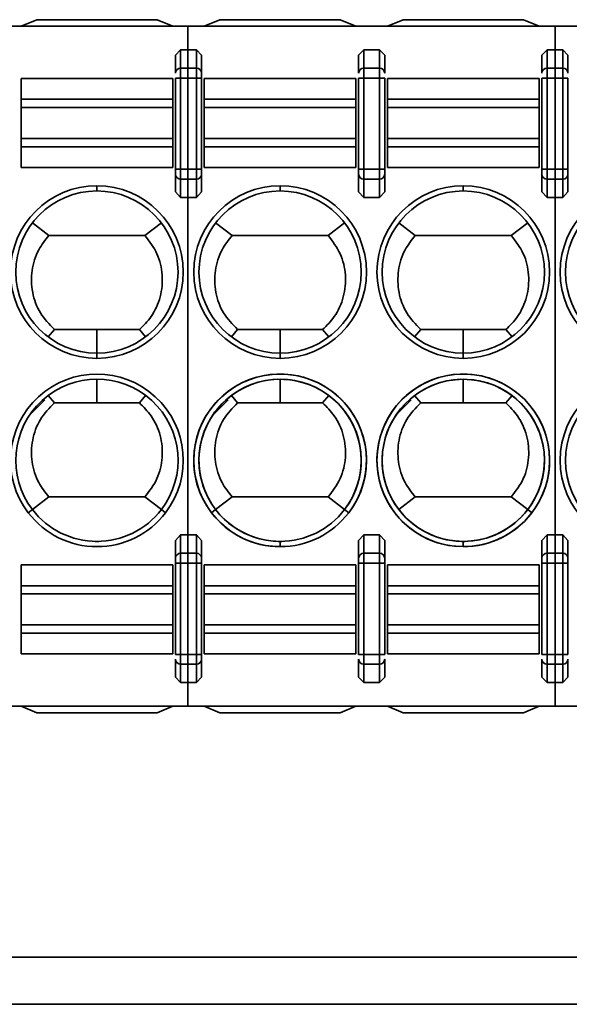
# Model space of a CAD drawing. Header units: millimetres. Extents: x 0 to 420, y 0 to 297.
# Tile 23 of 110: x 141.47 to 146.72, y 214.23 to 223.64. Entities that reach past the tile are written whole.
import ezdxf

# ---------------------------------------------------------------- set-up
doc = ezdxf.new("R2010")
doc.units = ezdxf.units.MM

msp = doc.modelspace()

# ---------------------------------------------------------------- linework, layer by layer
at = {"color": 7, "linetype": 'Continuous', "lineweight": 35}
for p, q in [((128.8786, 223.5764), (146.5819, 223.5764)), ((141.4786, 223.5764), (141.6286, 223.6389)), ((141.6286, 223.6389), (142.7786, 223.6389)), ((142.7786, 223.6389), (142.9286, 223.5764)), ((143.0714, 223.5764), (162.5286, 223.5764)), ((143.0714, 223.5764), (143.0714, 223.3516)), ((143.2286, 223.5764), (143.3786, 223.6389)), ((143.3786, 223.6389), (144.5286, 223.6389)), ((144.5286, 223.6389), (144.6786, 223.5764)), ((144.9786, 223.5764), (145.1286, 223.6389)), ((145.1286, 223.6389), (146.2786, 223.6389)), ((146.2786, 223.6389), (146.4286, 223.5764)), ((146.5819, 223.5764), (146.5819, 223.3516)), ((142.9536, 223.2983), (143.0036, 223.3516)), ((142.9536, 223.2983), (142.9536, 223.1283)), ((143.0036, 223.3516), (143.0036, 223.1753)), ((143.0036, 223.3516), (143.1536, 223.3516)), ((143.0714, 223.3516), (143.1536, 223.3516)), ((143.0714, 223.3516), (143.0714, 223.1753)), ((143.1536, 223.3516), (143.1536, 223.1753)), ((143.1536, 223.3516), (143.2036, 223.2983)), ((143.2036, 223.1283), (143.2036, 223.2983)), ((144.7036, 223.2983), (144.7536, 223.3516)), ((144.7036, 223.2983), (144.7036, 223.1283)), ((144.7536, 223.3516), (144.7536, 223.1753)), ((144.7536, 223.3516), (144.9036, 223.3516)), ((144.9036, 223.3516), (144.9036, 223.1753)), ((144.9036, 223.3516), (144.9536, 223.2983)), ((144.9536, 223.1283), (144.9536, 223.2983)), ((146.4536, 223.2983), (146.5036, 223.3516)), ((146.4536, 223.2983), (146.4536, 223.1283)), ((146.5036, 223.3516), (146.5036, 223.1753)), ((146.5036, 223.3516), (146.5819, 223.3516)), ((146.5036, 223.3516), (146.6536, 223.3516)), ((146.5819, 223.3516), (146.5819, 223.1753)), ((146.6536, 223.3516), (146.6536, 223.1753)), ((146.6536, 223.3516), (146.7036, 223.2983)), ((146.7036, 223.1283), (146.7036, 223.2983)), ((143.0036, 223.1753), (143.0036, 223.0813)), ((143.0036, 223.1753), (143.1536, 223.1753)), ((143.0714, 223.1753), (143.1536, 223.1753)), ((143.0714, 223.1753), (143.0714, 223.0813)), ((143.1536, 223.1753), (143.1536, 223.0813)), ((144.7536, 223.1753), (144.7536, 223.0813)), ((144.7536, 223.1753), (144.9036, 223.1753)), ((144.9036, 223.1753), (144.9036, 223.0813)), ((146.5036, 223.1753), (146.5036, 223.0813)), ((146.5036, 223.1753), (146.5819, 223.1753)), ((146.5036, 223.1753), (146.6536, 223.1753)), ((146.5819, 223.1753), (146.5819, 223.0813)), ((146.6536, 223.1753), (146.6536, 223.0813)), ((141.4786, 222.8779), (141.4786, 223.0764)), ((141.4786, 223.0764), (142.9286, 223.0764)), ((142.9286, 222.8779), (142.9286, 223.0764)), ((142.9536, 223.0813), (143.0036, 223.0813)), ((142.9536, 223.0813), (142.9536, 222.2091)), ((143.0036, 222.2091), (143.0036, 223.0813)), ((143.0036, 223.0813), (143.1536, 223.0813)), ((143.0714, 223.0813), (143.1536, 223.0813)), ((143.0714, 223.0813), (143.0714, 222.2091)), ((143.1536, 223.0813), (143.2036, 223.0813)), ((143.1536, 223.0813), (143.1536, 222.2091)), ((143.2036, 222.2091), (143.2036, 223.0813)), ((143.2286, 222.8779), (143.2286, 223.0764)), ((143.2286, 223.0764), (144.6786, 223.0764)), ((144.6786, 222.8779), (144.6786, 223.0764)), ((144.7036, 223.0813), (144.7536, 223.0813)), ((144.7036, 223.0813), (144.7036, 222.2091)), ((144.7536, 222.2091), (144.7536, 223.0813)), ((144.7536, 223.0813), (144.9036, 223.0813)), ((144.9036, 223.0813), (144.9536, 223.0813)), ((144.9036, 223.0813), (144.9036, 222.2091)), ((144.9536, 222.2091), (144.9536, 223.0813)), ((144.9786, 222.8779), (144.9786, 223.0764)), ((144.9786, 223.0764), (146.4286, 223.0764)), ((146.4286, 222.8779), (146.4286, 223.0764)), ((146.4536, 223.0813), (146.5036, 223.0813)), ((146.4536, 223.0813), (146.4536, 222.2091)), ((146.5036, 222.2091), (146.5036, 223.0813)), ((146.5036, 223.0813), (146.5819, 223.0813)), ((146.5036, 223.0813), (146.6536, 223.0813)), ((146.5819, 223.0813), (146.5819, 222.2091)), ((146.6536, 223.0813), (146.7036, 223.0813)), ((146.6536, 223.0813), (146.6536, 222.2091)), ((146.7036, 222.2091), (146.7036, 223.0813)), ((141.4786, 222.7991), (141.4786, 222.8779)), ((141.4786, 222.8779), (142.9286, 222.8779)), ((141.4786, 222.5037), (141.4786, 222.7991)), ((141.4786, 222.7991), (142.9286, 222.7991)), ((142.9286, 222.7991), (142.9286, 222.8779)), ((142.9286, 222.5037), (142.9286, 222.7991)), ((143.2286, 222.7991), (143.2286, 222.8779)), ((143.2286, 222.8779), (144.6786, 222.8779)), ((143.2286, 222.5037), (143.2286, 222.7991)), ((143.2286, 222.7991), (144.6786, 222.7991)), ((144.6786, 222.7991), (144.6786, 222.8779)), ((144.6786, 222.5037), (144.6786, 222.7991)), ((144.9786, 222.7991), (144.9786, 222.8779)), ((144.9786, 222.8779), (146.4286, 222.8779)), ((144.9786, 222.5037), (144.9786, 222.7991)), ((144.9786, 222.7991), (146.4286, 222.7991)), ((146.4286, 222.7991), (146.4286, 222.8779)), ((146.4286, 222.5037), (146.4286, 222.7991)), ((141.4786, 222.4248), (141.4786, 222.5037)), ((142.9286, 222.5037), (141.4786, 222.5037)), ((141.4786, 222.2264), (141.4786, 222.4248)), ((142.9286, 222.4248), (141.4786, 222.4248)), ((142.9286, 222.4248), (142.9286, 222.5037)), ((142.9286, 222.2264), (142.9286, 222.4248)), ((143.2286, 222.4248), (143.2286, 222.5037)), ((144.6786, 222.5037), (143.2286, 222.5037)), ((143.2286, 222.2264), (143.2286, 222.4248)), ((143.2286, 222.4248), (144.6786, 222.4248)), ((144.6786, 222.4248), (144.6786, 222.5037)), ((144.6786, 222.2264), (144.6786, 222.4248)), ((144.9786, 222.4248), (144.9786, 222.5037)), ((146.4286, 222.5037), (144.9786, 222.5037)), ((144.9786, 222.2264), (144.9786, 222.4248)), ((146.4286, 222.4248), (144.9786, 222.4248)), ((146.4286, 222.4248), (146.4286, 222.5037)), ((146.4286, 222.2264), (146.4286, 222.4248)), ((142.9286, 222.2264), (141.4786, 222.2264)), ((143.0036, 222.2091), (142.9536, 222.2091)), ((142.9536, 222.1621), (142.9536, 221.9921)), ((143.0036, 222.1151), (143.0036, 222.2091)), ((143.1536, 222.2091), (143.0036, 222.2091)), ((143.1536, 222.2091), (143.0714, 222.2091)), ((143.0714, 222.2091), (143.0714, 222.1151)), ((143.1536, 222.1151), (143.1536, 222.2091)), ((143.2036, 222.2091), (143.1536, 222.2091)), ((143.2036, 221.9921), (143.2036, 222.1621)), ((144.6786, 222.2264), (143.2286, 222.2264)), ((144.7536, 222.2091), (144.7036, 222.2091)), ((144.7036, 222.1621), (144.7036, 221.9921)), ((144.7536, 222.1151), (144.7536, 222.2091)), ((144.9036, 222.2091), (144.7536, 222.2091)), ((144.9036, 222.1151), (144.9036, 222.2091)), ((144.9536, 222.2091), (144.9036, 222.2091)), ((144.9536, 221.9921), (144.9536, 222.1621)), ((146.4286, 222.2264), (144.9786, 222.2264)), ((146.5036, 222.2091), (146.4536, 222.2091)), ((146.4536, 222.1621), (146.4536, 221.9921)), ((146.5036, 222.1151), (146.5036, 222.2091)), ((146.5819, 222.2091), (146.5036, 222.2091)), ((146.6536, 222.2091), (146.5036, 222.2091)), ((146.5819, 222.2091), (146.5819, 222.1151)), ((146.6536, 222.1151), (146.6536, 222.2091)), ((146.7036, 222.2091), (146.6536, 222.2091)), ((146.7036, 221.9921), (146.7036, 222.1621)), ((142.2036, 222.0014), (142.2036, 222.0514)), ((143.1536, 222.1151), (143.0036, 222.1151)), ((143.0036, 221.9389), (143.0036, 222.1151)), ((143.1536, 222.1151), (143.0714, 222.1151)), ((143.0714, 222.1151), (143.0714, 221.9389)), ((143.1536, 221.9389), (143.1536, 222.1151)), ((143.9536, 222.0014), (143.9536, 222.0514)), ((144.9036, 222.1151), (144.7536, 222.1151)), ((144.7536, 221.9389), (144.7536, 222.1151)), ((144.9036, 221.9389), (144.9036, 222.1151)), ((145.7036, 222.0514), (145.7036, 222.0014)), ((146.5819, 222.1151), (146.5036, 222.1151)), ((146.5036, 221.9389), (146.5036, 222.1151)), ((146.6536, 222.1151), (146.5036, 222.1151)), ((146.5819, 222.1151), (146.5819, 221.9389)), ((146.6536, 221.9389), (146.6536, 222.1151)), ((143.0036, 221.9389), (142.9536, 221.9921)), ((143.2036, 221.9921), (143.1536, 221.9389)), ((144.7536, 221.9389), (144.7036, 221.9921)), ((144.9536, 221.9921), (144.9036, 221.9389)), ((146.5036, 221.9389), (146.4536, 221.9921)), ((146.7036, 221.9921), (146.6536, 221.9389)), ((143.1536, 221.9389), (143.0036, 221.9389)), ((143.1536, 221.9389), (143.0714, 221.9389)), ((143.0714, 221.9389), (143.0714, 218.7138)), ((144.9036, 221.9389), (144.7536, 221.9389)), ((146.5819, 221.9389), (146.5036, 221.9389)), ((146.6536, 221.9389), (146.5036, 221.9389)), ((146.5819, 221.9389), (146.5819, 218.7138)), ((141.5877, 221.6968), (141.7454, 221.5764)), ((142.8195, 221.6968), (142.6619, 221.5764)), ((143.3377, 221.6968), (143.4954, 221.5764)), ((143.4954, 221.5764), (143.3378, 221.6968)), ((144.5695, 221.6968), (144.4119, 221.5764)), ((144.5695, 221.6968), (144.4119, 221.5764)), ((145.0877, 221.6968), (145.2454, 221.5764)), ((145.2454, 221.5764), (145.0878, 221.6968)), ((146.1619, 221.5764), (146.3196, 221.6968)), ((146.3195, 221.6968), (146.1619, 221.5764)), ((141.7454, 221.5764), (142.6619, 221.5764)), ((143.4954, 221.5764), (144.4119, 221.5764)), ((143.4954, 221.5764), (144.4119, 221.5764)), ((145.2454, 221.5764), (146.1619, 221.5764)), ((145.2454, 221.5764), (146.1619, 221.5764)), ((141.7975, 220.6764), (141.738, 220.6068)), ((142.2036, 220.6764), (141.7975, 220.6764)), ((142.2036, 220.6764), (142.2036, 220.4514)), ((142.6099, 220.6764), (142.2036, 220.6764)), ((142.6098, 220.6764), (142.6693, 220.6069)), ((143.5475, 220.6764), (143.488, 220.6068)), ((143.5475, 220.6764), (143.488, 220.6068)), ((143.9536, 220.6764), (143.5475, 220.6764)), ((143.9536, 220.4514), (143.9536, 220.6764)), ((144.3599, 220.6764), (143.9536, 220.6764)), ((144.3598, 220.6764), (144.4193, 220.6069)), ((144.3598, 220.6764), (144.4193, 220.6069)), ((145.2974, 220.6764), (145.238, 220.6068)), ((145.2975, 220.6764), (145.238, 220.6068)), ((145.7036, 220.6764), (145.2974, 220.6764)), ((145.7036, 220.6764), (145.2975, 220.6764)), ((145.7036, 220.4514), (145.7036, 220.6764)), ((146.1099, 220.6764), (145.7036, 220.6764)), ((146.1098, 220.6764), (146.1693, 220.6069)), ((146.1098, 220.6764), (146.1693, 220.6069)), ((142.2036, 220.4014), (142.2036, 220.4514)), ((143.9536, 220.4514), (143.9536, 220.4014)), ((143.9536, 220.4014), (143.9536, 220.4514)), ((145.7036, 220.4514), (145.7036, 220.4014)), ((145.7036, 220.4514), (145.7036, 220.4014)), ((142.2036, 220.2014), (142.2036, 219.9764)), ((143.9536, 219.9764), (143.9536, 220.2014)), ((145.7036, 220.2014), (145.7036, 219.9764)), ((141.7067, 220.0046), (141.5598, 219.8577)), ((141.738, 220.0459), (141.7974, 219.9764)), ((142.2036, 219.9764), (141.7974, 219.9764)), ((142.6098, 219.9764), (142.2036, 219.9764)), ((142.6693, 220.0459), (142.6098, 219.9764)), ((143.4567, 220.0046), (143.3098, 219.8577)), ((143.488, 220.0459), (143.5474, 219.9764)), ((143.488, 220.0459), (143.5474, 219.9764)), ((143.9536, 219.9764), (143.5474, 219.9764)), ((143.9536, 219.9764), (143.5474, 219.9764)), ((144.3599, 219.9764), (143.9536, 219.9764)), ((144.3598, 219.9764), (143.9536, 219.9764)), ((144.4193, 220.0459), (144.3598, 219.9764)), ((144.4193, 220.0459), (144.3598, 219.9764)), ((145.2067, 220.0046), (145.0598, 219.8577)), ((145.238, 220.0459), (145.2974, 219.9764)), ((145.238, 220.0459), (145.2974, 219.9764)), ((145.7036, 219.9764), (145.2974, 219.9764)), ((145.7036, 219.9764), (145.2974, 219.9764)), ((146.1098, 219.9764), (145.7036, 219.9764)), ((146.1099, 219.9764), (145.7036, 219.9764)), ((146.1693, 220.0459), (146.1098, 219.9764)), ((146.1693, 220.0459), (146.1098, 219.9764)), ((141.7454, 219.0764), (141.5877, 218.956)), ((141.7454, 219.0764), (142.6619, 219.0764)), ((142.6619, 219.0764), (142.8195, 218.956)), ((143.4954, 219.0764), (143.3377, 218.956)), ((143.3378, 218.956), (143.4954, 219.0764)), ((143.4954, 219.0764), (144.4119, 219.0764)), ((143.4954, 219.0764), (144.4119, 219.0764)), ((144.4119, 219.0764), (144.5695, 218.956)), ((144.4119, 219.0764), (144.5695, 218.956)), ((145.2454, 219.0764), (145.0877, 218.956)), ((145.0878, 218.956), (145.2454, 219.0764)), ((145.2454, 219.0764), (146.1619, 219.0764)), ((145.2454, 219.0764), (146.1619, 219.0764)), ((146.1619, 219.0764), (146.3195, 218.956)), ((146.1619, 219.0764), (146.3195, 218.956)), ((141.5877, 218.956), (141.548, 218.9256)), ((142.8196, 218.956), (142.8593, 218.9256)), ((143.3377, 218.956), (143.298, 218.9256)), ((144.5696, 218.956), (144.6093, 218.9256)), ((144.5696, 218.956), (144.6093, 218.9256)), ((146.3196, 218.956), (146.3593, 218.9256)), ((142.9536, 218.6606), (143.0036, 218.7138)), ((142.9536, 218.6606), (142.9536, 218.4906)), ((143.0036, 218.7138), (143.0036, 218.5376)), ((143.0036, 218.7138), (143.1536, 218.7138)), ((143.0714, 218.7138), (143.1536, 218.7138)), ((143.0714, 218.7138), (143.0714, 218.5376)), ((143.1536, 218.7138), (143.1536, 218.5376)), ((143.1536, 218.7138), (143.2036, 218.6606)), ((143.2036, 218.4906), (143.2036, 218.6606)), ((144.7036, 218.6606), (144.7536, 218.7138)), ((144.7036, 218.6606), (144.7036, 218.4906)), ((144.7536, 218.7138), (144.7536, 218.5376)), ((144.7536, 218.7138), (144.9036, 218.7138)), ((144.9036, 218.7138), (144.9036, 218.5376)), ((144.9036, 218.7138), (144.9536, 218.6606)), ((144.9536, 218.4906), (144.9536, 218.6606)), ((146.4536, 218.6606), (146.5036, 218.7138)), ((146.4536, 218.6606), (146.4536, 218.4906)), ((146.5036, 218.7138), (146.5036, 218.5376)), ((146.5036, 218.7138), (146.5819, 218.7138)), ((146.5036, 218.7138), (146.6536, 218.7138)), ((146.5819, 218.7138), (146.5819, 218.5376)), ((146.6536, 218.7138), (146.6536, 218.5376)), ((146.6536, 218.7138), (146.7036, 218.6606)), ((146.7036, 218.4906), (146.7036, 218.6606)), ((142.2213, 218.6516), (142.186, 218.6516)), ((143.9713, 218.6516), (143.936, 218.6516)), ((143.9536, 218.6014), (143.9536, 218.6514)), ((145.7213, 218.6516), (145.686, 218.6516)), ((145.7036, 218.6014), (145.7036, 218.6514)), ((143.0036, 218.5376), (143.0036, 218.4436)), ((143.0036, 218.5376), (143.1536, 218.5376)), ((143.0714, 218.5376), (143.1536, 218.5376)), ((143.0714, 218.5376), (143.0714, 218.4436)), ((143.1536, 218.5376), (143.1536, 218.4436)), ((144.7536, 218.5376), (144.7536, 218.4436)), ((144.7536, 218.5376), (144.9036, 218.5376)), ((144.9036, 218.5376), (144.9036, 218.4436)), ((146.5036, 218.5376), (146.5036, 218.4436)), ((146.5036, 218.5376), (146.5819, 218.5376)), ((146.5036, 218.5376), (146.6536, 218.5376)), ((146.5819, 218.5376), (146.5819, 218.4436)), ((146.6536, 218.5376), (146.6536, 218.4436)), ((141.4786, 218.4264), (141.4786, 218.2279)), ((141.4786, 218.4264), (142.9286, 218.4264)), ((142.9286, 218.4264), (142.9286, 218.2279)), ((142.9536, 218.4436), (143.0036, 218.4436)), ((142.9536, 218.4436), (142.9536, 217.5714)), ((143.0036, 217.5714), (143.0036, 218.4436)), ((143.0036, 218.4436), (143.1536, 218.4436)), ((143.0714, 218.4436), (143.1536, 218.4436)), ((143.0714, 218.4436), (143.0714, 217.5714)), ((143.1536, 218.4436), (143.2036, 218.4436)), ((143.1536, 218.4436), (143.1536, 217.5714)), ((143.2036, 217.5714), (143.2036, 218.4436)), ((143.2286, 218.4264), (143.2286, 218.2279)), ((143.2286, 218.4264), (144.6786, 218.4264)), ((144.6786, 218.4264), (144.6786, 218.2279)), ((144.7036, 218.4436), (144.7536, 218.4436)), ((144.7036, 218.4436), (144.7036, 217.5714)), ((144.7536, 217.5714), (144.7536, 218.4436)), ((144.7536, 218.4436), (144.9036, 218.4436)), ((144.9036, 218.4436), (144.9536, 218.4436)), ((144.9036, 218.4436), (144.9036, 217.5714)), ((144.9536, 217.5714), (144.9536, 218.4436)), ((144.9786, 218.4264), (144.9786, 218.2279)), ((144.9786, 218.4264), (146.4286, 218.4264)), ((146.4286, 218.4264), (146.4286, 218.2279)), ((146.4536, 218.4436), (146.5036, 218.4436)), ((146.4536, 218.4436), (146.4536, 217.5714)), ((146.5036, 217.5714), (146.5036, 218.4436)), ((146.5036, 218.4436), (146.5819, 218.4436)), ((146.5036, 218.4436), (146.6536, 218.4436)), ((146.5819, 218.4436), (146.5819, 217.5714)), ((146.6536, 218.4436), (146.7036, 218.4436)), ((146.6536, 218.4436), (146.6536, 217.5714)), ((146.7036, 217.5714), (146.7036, 218.4436)), ((141.4786, 218.2279), (141.4786, 218.1491)), ((142.9286, 218.2279), (141.4786, 218.2279)), ((142.9286, 218.2279), (142.9286, 218.1491)), ((143.2286, 218.2279), (143.2286, 218.1491)), ((143.2286, 218.2279), (144.6786, 218.2279)), ((144.6786, 218.2279), (144.6786, 218.1491)), ((144.9786, 218.2279), (144.9786, 218.1491)), ((146.4286, 218.2279), (144.9786, 218.2279)), ((146.4286, 218.2279), (146.4286, 218.1491)), ((141.4786, 218.1491), (141.4786, 217.8537)), ((141.4786, 218.1491), (142.9286, 218.1491)), ((142.9286, 218.1491), (142.9286, 217.8537)), ((143.2286, 218.1491), (143.2286, 217.8537)), ((143.2286, 218.1491), (144.6786, 218.1491)), ((144.6786, 218.1491), (144.6786, 217.8537)), ((144.9786, 218.1491), (144.9786, 217.8537)), ((144.9786, 218.1491), (146.4286, 218.1491)), ((146.4286, 218.1491), (146.4286, 217.8537)), ((141.4786, 217.8537), (141.4786, 217.7748)), ((142.9286, 217.8537), (141.4786, 217.8537)), ((142.9286, 217.8537), (142.9286, 217.7748)), ((143.2286, 217.8537), (143.2286, 217.7748)), ((144.6786, 217.8537), (143.2286, 217.8537)), ((144.6786, 217.8537), (144.6786, 217.7748)), ((144.9786, 217.8537), (144.9786, 217.7748)), ((146.4286, 217.8537), (144.9786, 217.8537)), ((146.4286, 217.8537), (146.4286, 217.7748)), ((141.4786, 217.7748), (141.4786, 217.5764)), ((142.9286, 217.7748), (141.4786, 217.7748)), ((142.9286, 217.7748), (142.9286, 217.5764)), ((143.2286, 217.7748), (143.2286, 217.5764)), ((144.6786, 217.7748), (143.2286, 217.7748)), ((144.6786, 217.7748), (144.6786, 217.5764)), ((144.9786, 217.7748), (144.9786, 217.5764)), ((146.4286, 217.7748), (144.9786, 217.7748)), ((146.4286, 217.7748), (146.4286, 217.5764)), ((142.9286, 217.5764), (141.4786, 217.5764)), ((143.0036, 217.5714), (142.9536, 217.5714)), ((142.9536, 217.5244), (142.9536, 217.3544)), ((143.0036, 217.4774), (143.0036, 217.5714)), ((143.1536, 217.5714), (143.0036, 217.5714)), ((143.1536, 217.5714), (143.0714, 217.5714)), ((143.0714, 217.5714), (143.0714, 217.4774)), ((143.1536, 217.4774), (143.1536, 217.5714)), ((143.2036, 217.5714), (143.1536, 217.5714)), ((143.2036, 217.3544), (143.2036, 217.5244)), ((144.6786, 217.5764), (143.2286, 217.5764)), ((144.7536, 217.5714), (144.7036, 217.5714)), ((144.7036, 217.5244), (144.7036, 217.3544)), ((144.7536, 217.4774), (144.7536, 217.5714)), ((144.9036, 217.5714), (144.7536, 217.5714)), ((144.9036, 217.4774), (144.9036, 217.5714)), ((144.9536, 217.5714), (144.9036, 217.5714)), ((144.9536, 217.3544), (144.9536, 217.5244)), ((146.4286, 217.5764), (144.9786, 217.5764)), ((146.5036, 217.5714), (146.4536, 217.5714)), ((146.4536, 217.5244), (146.4536, 217.3544)), ((146.5036, 217.4774), (146.5036, 217.5714)), ((146.5819, 217.5714), (146.5036, 217.5714)), ((146.6536, 217.5714), (146.5036, 217.5714)), ((146.5819, 217.5714), (146.5819, 217.4774)), ((146.6536, 217.4774), (146.6536, 217.5714)), ((146.7036, 217.5714), (146.6536, 217.5714)), ((146.7036, 217.3544), (146.7036, 217.5244)), ((143.1536, 217.4774), (143.0036, 217.4774)), ((143.0036, 217.3012), (143.0036, 217.4774)), ((143.1536, 217.4774), (143.0714, 217.4774)), ((143.0714, 217.4774), (143.0714, 217.3012)), ((143.1536, 217.3012), (143.1536, 217.4774)), ((144.9036, 217.4774), (144.7536, 217.4774)), ((144.7536, 217.3012), (144.7536, 217.4774)), ((144.9036, 217.3012), (144.9036, 217.4774)), ((146.5819, 217.4774), (146.5036, 217.4774)), ((146.5036, 217.3012), (146.5036, 217.4774)), ((146.6536, 217.4774), (146.5036, 217.4774)), ((146.5819, 217.4774), (146.5819, 217.3012)), ((146.6536, 217.3012), (146.6536, 217.4774)), ((143.0036, 217.3012), (142.9536, 217.3544)), ((143.2036, 217.3544), (143.1536, 217.3012)), ((144.7536, 217.3012), (144.7036, 217.3544)), ((144.9536, 217.3544), (144.9036, 217.3012)), ((146.5036, 217.3012), (146.4536, 217.3544)), ((146.7036, 217.3544), (146.6536, 217.3012)), ((143.1536, 217.3012), (143.0036, 217.3012)), ((143.1536, 217.3012), (143.0714, 217.3012)), ((143.0714, 217.3012), (143.0714, 217.0764)), ((144.9036, 217.3012), (144.7536, 217.3012)), ((146.5819, 217.3012), (146.5036, 217.3012)), ((146.6536, 217.3012), (146.5036, 217.3012)), ((146.5819, 217.3012), (146.5819, 217.0764)), ((128.8786, 217.0764), (146.5819, 217.0764)), ((141.4786, 217.0764), (141.6286, 217.0139)), ((142.7786, 217.0139), (142.9286, 217.0764)), ((143.0714, 217.0764), (162.5286, 217.0764)), ((143.2286, 217.0764), (143.3786, 217.0139)), ((144.5286, 217.0139), (144.6786, 217.0764)), ((144.9786, 217.0764), (145.1286, 217.0139)), ((146.2786, 217.0139), (146.4286, 217.0764)), ((141.6286, 217.0139), (142.7786, 217.0139)), ((143.3786, 217.0139), (144.5286, 217.0139)), ((145.1286, 217.0139), (146.2786, 217.0139)), ((213.2287, 214.6764), (91.6286, 214.6764)), ((213.2287, 214.2264), (91.6286, 214.2264))]:
    msp.add_line(p, q, dxfattribs=at)
for centre, radius in [((145.7036, 219.4264), 0.825), ((145.7036, 219.4264), 0.775), ((147.4536, 219.4264), 0.825), ((147.4536, 219.4264), 0.775)]:
    msp.add_circle(centre, radius, dxfattribs=at)
for centre, radius, start, end in [((143.0022, 223.1268), 0.0486, 88.27976, 178.15835), ((143.1551, 223.1268), 0.0486, 1.84165, 91.72024), ((144.7522, 223.1268), 0.0486, 88.27976, 178.15835), ((144.9051, 223.1268), 0.0486, 1.84165, 91.72024), ((146.5022, 223.1268), 0.0486, 88.27976, 178.15835), ((146.6551, 223.1268), 0.0486, 1.84165, 91.72024), ((143.0022, 222.1637), 0.0486, 181.83943, 271.72246), ((143.1551, 222.1637), 0.0486, 268.27754, 358.16057), ((144.7522, 222.1637), 0.0486, 181.83943, 271.72246), ((144.9051, 222.1637), 0.0486, 268.27754, 358.16057), ((146.5022, 222.1637), 0.0486, 181.83943, 271.72246), ((146.6551, 222.1637), 0.0486, 268.27754, 358.16057), ((142.2036, 221.2264), 0.825, 90, 270), ((142.2036, 221.2264), 0.825, 270, 90), ((143.9536, 221.2264), 0.825, 90, 270), ((143.9536, 221.2264), 0.825, 270, 90), ((145.7036, 221.2264), 0.825, 90, 270), ((145.7036, 221.2264), 0.825, 270, 90), ((147.4536, 221.2264), 0.825, 90, 270), ((142.2036, 221.2264), 0.775, 90, 270), ((142.2036, 221.2264), 0.775, 270, 90), ((143.9536, 221.2264), 0.775, 90, 270), ((143.9536, 221.2264), 0.775, 270, 90), ((145.7036, 221.2264), 0.775, 90, 270), ((145.7036, 221.2264), 0.775, 270, 90), ((147.4536, 221.2264), 0.775, 90, 270), ((142.2036, 219.4264), 0.825, 322.62876, 217.37124), ((142.2036, 219.4264), 0.775, 322.62876, 217.37124), ((143.9536, 219.4264), 0.825, 322.62876, 270), ((143.9536, 219.4264), 0.825, 322.62876, 217.37124), ((143.9536, 219.4264), 0.775, 322.62876, 270), ((143.9536, 219.4264), 0.775, 322.62876, 217.37124), ((145.7036, 219.4264), 0.825, 322.62876, 270), ((145.7036, 219.4264), 0.775, 322.62876, 270), ((142.2036, 219.4264), 0.775, 217.37124, 322.62876), ((143.9536, 219.4264), 0.775, 217.37124, 322.62876), ((143.9536, 219.4264), 0.775, 270, 322.62876), ((145.7036, 219.4264), 0.775, 270, 322.62876), ((142.2036, 219.4264), 0.825, 217.37124, 322.62876), ((143.9536, 219.4264), 0.825, 217.37124, 322.62876), ((143.9536, 219.4264), 0.825, 270, 322.62876), ((145.7036, 219.4264), 0.825, 270, 322.62876), ((143.0022, 218.4891), 0.0486, 88.27713, 178.15872), ((143.1551, 218.4891), 0.0486, 1.84128, 91.72287), ((144.7522, 218.4891), 0.0486, 88.27713, 178.15872), ((144.9051, 218.4891), 0.0486, 1.84128, 91.72287), ((146.5022, 218.4891), 0.0486, 88.27713, 178.15872), ((146.6551, 218.4891), 0.0486, 1.84128, 91.72287), ((143.0022, 217.526), 0.0486, 181.83989, 271.722), ((143.1551, 217.526), 0.0486, 268.278, 358.16011), ((144.7522, 217.526), 0.0486, 181.83989, 271.722), ((144.9051, 217.526), 0.0486, 268.278, 358.16011), ((146.5022, 217.526), 0.0486, 181.83989, 271.722), ((146.6551, 217.526), 0.0486, 268.278, 358.16011)]:
    msp.add_arc(centre, radius, start, end, dxfattribs=at)
for points, knots in [([(143.2036, 223.0813), (143.2036, 223.0864), (143.2036, 223.0966), (143.2036, 223.1103), (143.2036, 223.1219), (143.2036, 223.1262), (143.2036, 223.1283)], [0, 0, 0, 0, 0.248204, 0.499731, 0.748435, 1, 1, 1, 1]), ([(143.2036, 223.0813), (143.2036, 223.0864), (143.2036, 223.0966), (143.2036, 223.1103), (143.2036, 223.1219), (143.2036, 223.1262), (143.2036, 223.1283)], [0, 0, 0, 0, 0.248204, 0.499731, 0.748435, 1, 1, 1, 1]), ([(142.9536, 222.2091), (142.9536, 222.204), (142.9536, 222.1938), (142.9536, 222.1801), (142.9536, 222.1685), (142.9536, 222.1643), (142.9536, 222.1621)], [0, 0, 0, 0, 0.248601, 0.500001, 0.748818, 1, 1, 1, 1]), ([(143.2036, 222.1621), (143.2036, 222.1643), (143.2036, 222.1686), (143.2036, 222.18), (143.2036, 222.1937), (143.2036, 222.204), (143.2036, 222.2091)], [0, 0, 0, 0, 0.248207, 0.499717, 0.748434, 1, 1, 1, 1]), ([(143.2036, 222.1621), (143.2036, 222.1643), (143.2036, 222.1686), (143.2036, 222.18), (143.2036, 222.1937), (143.2036, 222.204), (143.2036, 222.2091)], [0, 0, 0, 0, 0.248207, 0.499717, 0.748434, 1, 1, 1, 1]), ([(144.7036, 222.2091), (144.7036, 222.204), (144.7036, 222.1938), (144.7036, 222.1801), (144.7036, 222.1685), (144.7036, 222.1643), (144.7036, 222.1621)], [0, 0, 0, 0, 0.248601, 0.500001, 0.748818, 1, 1, 1, 1]), ([(144.7036, 222.2091), (144.7036, 222.204), (144.7036, 222.1938), (144.7036, 222.1801), (144.7036, 222.1685), (144.7036, 222.1643), (144.7036, 222.1621)], [0, 0, 0, 0, 0.248601, 0.500001, 0.748818, 1, 1, 1, 1]), ([(144.9536, 222.1621), (144.9536, 222.1643), (144.9536, 222.1686), (144.9536, 222.18), (144.9536, 222.1937), (144.9536, 222.204), (144.9536, 222.2091)], [0, 0, 0, 0, 0.248207, 0.499717, 0.748434, 1, 1, 1, 1]), ([(144.9536, 222.1621), (144.9536, 222.1643), (144.9536, 222.1686), (144.9536, 222.18), (144.9536, 222.1937), (144.9536, 222.204), (144.9536, 222.2091)], [0, 0, 0, 0, 0.248207, 0.499717, 0.748434, 1, 1, 1, 1]), ([(146.4536, 222.2091), (146.4536, 222.204), (146.4536, 222.1938), (146.4536, 222.1801), (146.4536, 222.1685), (146.4536, 222.1643), (146.4536, 222.1621)], [0, 0, 0, 0, 0.248601, 0.500001, 0.748818, 1, 1, 1, 1]), ([(146.4536, 222.2091), (146.4536, 222.204), (146.4536, 222.1938), (146.4536, 222.1801), (146.4536, 222.1685), (146.4536, 222.1643), (146.4536, 222.1621)], [0, 0, 0, 0, 0.248601, 0.500001, 0.748818, 1, 1, 1, 1]), ([(146.7036, 222.1621), (146.7036, 222.1643), (146.7036, 222.1686), (146.7036, 222.18), (146.7036, 222.1937), (146.7036, 222.204), (146.7036, 222.2091)], [0, 0, 0, 0, 0.248207, 0.499717, 0.748434, 1, 1, 1, 1]), ([(141.7975, 220.6764), (141.7487, 220.727), (141.6513, 220.8284), (141.5788, 221.031), (141.5738, 221.2421), (141.6326, 221.4336), (141.7106, 221.5323), (141.7454, 221.5764)], [0, 0, 0, 0, 0.208493, 0.417028, 0.625456, 0.833011, 1, 1, 1, 1]), ([(142.6619, 221.5764), (142.7046, 221.5202), (142.7899, 221.408), (142.8383, 221.1978), (142.8185, 220.9874), (142.7378, 220.8044), (142.6492, 220.7158), (142.6098, 220.6764)], [0, 0, 0, 0, 0.20902, 0.418065, 0.626762, 0.834194, 1, 1, 1, 1]), ([(143.5475, 220.6764), (143.4987, 220.727), (143.4013, 220.8284), (143.3288, 221.031), (143.3238, 221.2421), (143.3826, 221.4336), (143.4606, 221.5323), (143.4954, 221.5764)], [0, 0, 0, 0, 0.208493, 0.417029, 0.625457, 0.83301, 1, 1, 1, 1]), ([(143.5475, 220.6764), (143.4987, 220.727), (143.4013, 220.8284), (143.3288, 221.031), (143.3238, 221.2421), (143.3826, 221.4336), (143.4606, 221.5323), (143.4954, 221.5764)], [0, 0, 0, 0, 0.208493, 0.417029, 0.625457, 0.83301, 1, 1, 1, 1]), ([(144.4119, 221.5764), (144.4546, 221.5202), (144.5399, 221.408), (144.5883, 221.1978), (144.5685, 220.9874), (144.4878, 220.8044), (144.3992, 220.7158), (144.3598, 220.6764)], [0, 0, 0, 0, 0.20902, 0.418065, 0.626762, 0.834194, 1, 1, 1, 1]), ([(144.4119, 221.5764), (144.4546, 221.5202), (144.5399, 221.408), (144.5883, 221.1978), (144.5685, 220.9874), (144.4878, 220.8044), (144.3992, 220.7158), (144.3598, 220.6764)], [0, 0, 0, 0, 0.20902, 0.418065, 0.626762, 0.834194, 1, 1, 1, 1]), ([(145.2974, 220.6764), (145.2487, 220.727), (145.1513, 220.8284), (145.0788, 221.031), (145.0738, 221.2421), (145.1326, 221.4336), (145.2106, 221.5324), (145.2454, 221.5764)], [0, 0, 0, 0, 0.208496, 0.417035, 0.625465, 0.83302, 1, 1, 1, 1]), ([(145.2975, 220.6764), (145.2487, 220.727), (145.1513, 220.8284), (145.0788, 221.031), (145.0738, 221.2421), (145.1326, 221.4336), (145.2106, 221.5323), (145.2454, 221.5764)], [0, 0, 0, 0, 0.208493, 0.417029, 0.625457, 0.83301, 1, 1, 1, 1]), ([(146.1619, 221.5764), (146.2046, 221.5203), (146.2899, 221.408), (146.3383, 221.1978), (146.3185, 220.9874), (146.2378, 220.8044), (146.1492, 220.7158), (146.1098, 220.6764)], [0, 0, 0, 0, 0.209018, 0.418061, 0.626757, 0.834185, 1, 1, 1, 1]), ([(146.1619, 221.5764), (146.2046, 221.5202), (146.2899, 221.408), (146.3383, 221.1978), (146.3185, 220.9874), (146.2378, 220.8044), (146.1492, 220.7158), (146.1098, 220.6764)], [0, 0, 0, 0, 0.20902, 0.418065, 0.626762, 0.834194, 1, 1, 1, 1]), ([(141.7974, 219.9764), (141.7487, 219.9257), (141.6513, 219.8243), (141.5788, 219.6217), (141.5738, 219.4106), (141.6326, 219.2191), (141.7106, 219.1204), (141.7454, 219.0764)], [0, 0, 0, 0, 0.208497, 0.417036, 0.625466, 0.83302, 1, 1, 1, 1]), ([(142.6619, 219.0764), (142.7046, 219.1325), (142.7899, 219.2447), (142.8383, 219.4549), (142.8185, 219.6654), (142.7378, 219.8483), (142.6492, 219.937), (142.6098, 219.9764)], [0, 0, 0, 0, 0.209018, 0.41806, 0.626756, 0.834185, 1, 1, 1, 1]), ([(143.5474, 219.9764), (143.4987, 219.9257), (143.4013, 219.8243), (143.3288, 219.6217), (143.3238, 219.4106), (143.3826, 219.2191), (143.4606, 219.1204), (143.4954, 219.0764)], [0, 0, 0, 0, 0.208495, 0.417032, 0.62546, 0.833013, 1, 1, 1, 1]), ([(143.5474, 219.9764), (143.4987, 219.9257), (143.4013, 219.8243), (143.3288, 219.6217), (143.3238, 219.4106), (143.3826, 219.2191), (143.4606, 219.1204), (143.4954, 219.0764)], [0, 0, 0, 0, 0.208497, 0.417036, 0.625466, 0.83302, 1, 1, 1, 1]), ([(144.4119, 219.0764), (144.4546, 219.1325), (144.5399, 219.2447), (144.5883, 219.4549), (144.5685, 219.6654), (144.4878, 219.8483), (144.3992, 219.937), (144.3598, 219.9764)], [0, 0, 0, 0, 0.20902, 0.418065, 0.626763, 0.834194, 1, 1, 1, 1]), ([(144.4119, 219.0764), (144.4546, 219.1325), (144.5399, 219.2447), (144.5883, 219.4549), (144.5685, 219.6654), (144.4878, 219.8483), (144.3992, 219.937), (144.3598, 219.9764)], [0, 0, 0, 0, 0.209018, 0.41806, 0.626756, 0.834185, 1, 1, 1, 1]), ([(145.2974, 219.9764), (145.2487, 219.9257), (145.1513, 219.8243), (145.0788, 219.6217), (145.0738, 219.4106), (145.1326, 219.2191), (145.2106, 219.1204), (145.2454, 219.0764)], [0, 0, 0, 0, 0.208497, 0.417036, 0.625466, 0.83302, 1, 1, 1, 1]), ([(145.2974, 219.9764), (145.2487, 219.9257), (145.1513, 219.8243), (145.0788, 219.6217), (145.0738, 219.4106), (145.1326, 219.2191), (145.2106, 219.1204), (145.2454, 219.0764)], [0, 0, 0, 0, 0.208495, 0.417032, 0.62546, 0.833013, 1, 1, 1, 1]), ([(146.1619, 219.0764), (146.2046, 219.1325), (146.2899, 219.2447), (146.3383, 219.4549), (146.3185, 219.6654), (146.2378, 219.8483), (146.1492, 219.937), (146.1098, 219.9764)], [0, 0, 0, 0, 0.209018, 0.41806, 0.626756, 0.834185, 1, 1, 1, 1]), ([(146.1619, 219.0764), (146.2046, 219.1325), (146.2899, 219.2447), (146.3383, 219.4549), (146.3185, 219.6654), (146.2378, 219.8483), (146.1492, 219.937), (146.1098, 219.9764)], [0, 0, 0, 0, 0.20902, 0.418065, 0.626763, 0.834194, 1, 1, 1, 1]), ([(142.9536, 218.4906), (142.9536, 218.4885), (142.9536, 218.4842), (142.9536, 218.4727), (142.9536, 218.459), (142.9536, 218.4488), (142.9536, 218.4436)], [0, 0, 0, 0, 0.248596, 0.500001, 0.748802, 1, 1, 1, 1]), ([(143.2036, 218.4436), (143.2036, 218.4487), (143.2036, 218.4589), (143.2036, 218.4726), (143.2036, 218.4842), (143.2036, 218.4885), (143.2036, 218.4906)], [0, 0, 0, 0, 0.2482014, 0.4997132, 0.7484369, 1, 1, 1, 1]), ([(143.2036, 218.4436), (143.2036, 218.4487), (143.2036, 218.4589), (143.2036, 218.4726), (143.2036, 218.4842), (143.2036, 218.4885), (143.2036, 218.4906)], [0, 0, 0, 0, 0.2482014, 0.4997132, 0.7484369, 1, 1, 1, 1]), ([(144.7036, 218.4906), (144.7036, 218.4885), (144.7036, 218.4842), (144.7036, 218.4727), (144.7036, 218.459), (144.7036, 218.4488), (144.7036, 218.4436)], [0, 0, 0, 0, 0.248596, 0.500001, 0.748802, 1, 1, 1, 1]), ([(144.7036, 218.4906), (144.7036, 218.4885), (144.7036, 218.4842), (144.7036, 218.4727), (144.7036, 218.459), (144.7036, 218.4488), (144.7036, 218.4436)], [0, 0, 0, 0, 0.248596, 0.500001, 0.748802, 1, 1, 1, 1]), ([(144.9536, 218.4436), (144.9536, 218.4487), (144.9536, 218.4589), (144.9536, 218.4726), (144.9536, 218.4842), (144.9536, 218.4885), (144.9536, 218.4906)], [0, 0, 0, 0, 0.2482014, 0.4997132, 0.7484369, 1, 1, 1, 1]), ([(144.9536, 218.4436), (144.9536, 218.4487), (144.9536, 218.4589), (144.9536, 218.4726), (144.9536, 218.4842), (144.9536, 218.4885), (144.9536, 218.4906)], [0, 0, 0, 0, 0.2482014, 0.4997132, 0.7484369, 1, 1, 1, 1]), ([(146.4536, 218.4906), (146.4536, 218.4885), (146.4536, 218.4842), (146.4536, 218.4727), (146.4536, 218.459), (146.4536, 218.4488), (146.4536, 218.4436)], [0, 0, 0, 0, 0.248596, 0.500001, 0.748802, 1, 1, 1, 1]), ([(146.4536, 218.4906), (146.4536, 218.4885), (146.4536, 218.4842), (146.4536, 218.4727), (146.4536, 218.459), (146.4536, 218.4488), (146.4536, 218.4436)], [0, 0, 0, 0, 0.248596, 0.500001, 0.748802, 1, 1, 1, 1]), ([(146.7036, 218.4436), (146.7036, 218.4487), (146.7036, 218.4589), (146.7036, 218.4726), (146.7036, 218.4842), (146.7036, 218.4885), (146.7036, 218.4906)], [0, 0, 0, 0, 0.2482014, 0.4997132, 0.7484369, 1, 1, 1, 1]), ([(143.2036, 217.5244), (143.2036, 217.5265), (143.2036, 217.5308), (143.2036, 217.5423), (143.2036, 217.556), (143.2036, 217.5662), (143.2036, 217.5714)], [0, 0, 0, 0, 0.2482038, 0.4997227, 0.7484365, 1, 1, 1, 1]), ([(143.2036, 217.5244), (143.2036, 217.5265), (143.2036, 217.5308), (143.2036, 217.5423), (143.2036, 217.556), (143.2036, 217.5662), (143.2036, 217.5714)], [0, 0, 0, 0, 0.2482038, 0.4997227, 0.7484365, 1, 1, 1, 1])]:
    msp.add_open_spline(points, degree=3, knots=knots, dxfattribs=at)

doc.saveas('drawing.dxf')
